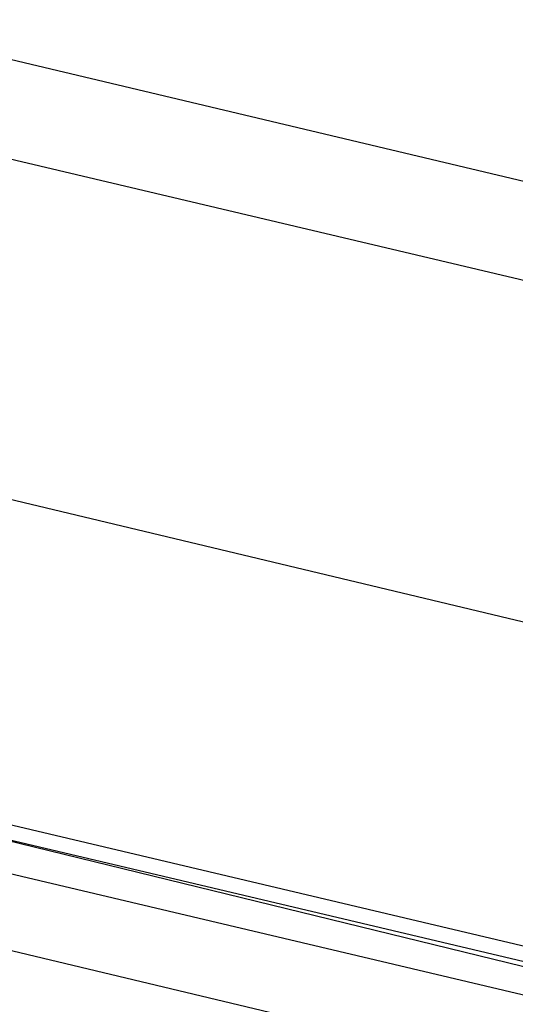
# Model space of a CAD drawing. Header units: feet. Extents: x -79 to 198, y -22 to 181.
# Tile 27 of 96: x 100.811 to 101.247, y 62.031 to 62.897. Entities that reach past the tile are written whole.
import ezdxf

# ---------------------------------------------------------------- set-up
doc = ezdxf.new("R2010")
doc.units = ezdxf.units.FT
doc.layers.add('A-LINEA', color=7, linetype='CONTINUOUS')

msp = doc.modelspace()

# ---------------------------------------------------------------- linework, layer by layer
at = {"layer": 'A-LINEA'}
for p, q in [((113.5867, 59.8311), (100.4267, 62.9511)), ((100.7333, 62.7911), (109.0267, 60.8311)), ((100.7333, 62.7911), (109.0267, 60.8311)), ((102.3467, 61.7111), (100.72, 62.0978)), ((102.3467, 61.7111), (100.72, 62.0978))]:
    msp.add_line(p, q, dxfattribs=at)
for points in [[(100.6533, 62.5111), (102.44, 62.0844), (104.6133, 61.5778)], [(100.6533, 62.5111), (102.44, 62.0844), (104.6133, 61.5778)], [(102.3733, 61.8178), (100.68, 62.2178), (100.68, 62.2044), (102.3733, 61.8044)], [(102.3733, 61.8178), (100.68, 62.2178), (100.68, 62.2044), (102.3733, 61.8044)], [(102.36, 61.7778), (100.6667, 62.1778), (100.6667, 62.1911), (100.68, 62.2044), (102.3733, 61.7911)], [(102.36, 61.7778), (100.6667, 62.1778), (100.6667, 62.1911), (100.68, 62.2044), (102.3733, 61.7911)]]:
    msp.add_lwpolyline(points, dxfattribs=at)

doc.saveas('drawing.dxf')
